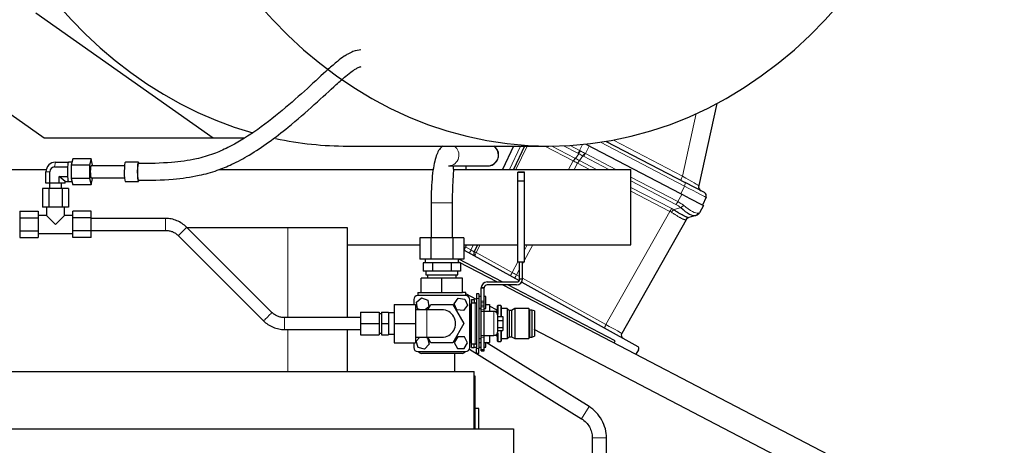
# Model space of a CAD drawing. Header units: inches. Extents: x 0 to 23760, y -13 to 16800.
# Tile 162 of 247: x 12527 to 13352, y 6876 to 7232. Entities that reach past the tile are written whole.
import ezdxf

# ---------------------------------------------------------------- set-up
doc = ezdxf.new("R2010")
doc.units = ezdxf.units.IN
doc.layers.add('1', color=7, linetype='Continuous', true_color=0xffffff)
doc.layers.add('254', color=7, linetype='Continuous', true_color=0xffffff)
doc.styles.add('latin_extended', font='simplex.shx')
doc.dimstyles.get("Standard").update_dxf_attribs({"dimtxt": 0.18, "dimasz": 0.18, "dimexe": 0.18, "dimexo": 0.0625, "dimgap": 0.09, "dimtad": 0, "dimtih": 1, "dimtoh": 1, "dimdec": 4, "dimzin": 0, "dimdsep": 46, "dimtxsty": 'Standard', "dimcen": 0.09, "dimadec": 0, "dimazin": 0, "dimtfac": 1, "dimtdec": 4, "dimtofl": 0, "dimtmove": 0, "dimatfit": 3, "dimfxl": 1, "dimtolj": 1, "dimtzin": 0, "dimarcsym": 0})

# ---------------------------------------------------------------- blocks, each defined once
blk = doc.blocks.new('_U10')
at = {"layer": '254', "color": 3, "linetype": 'Continuous', "lineweight": 13, "transparency": 16777216}
for p, q in [((12453.95, 8106.55), (14086.32, 8106.55)), ((14046.32, 7966.55), (14046.32, 5730.54)), ((11913.13, 5590.54), (14086.32, 5590.54))]:
    blk.add_line(p, q, dxfattribs=at)
at = {"layer": '254', "color": 3, "transparency": 16777216}
for points in [[(14069.66, 7966.55), (14022.99, 7966.55), (14046.32, 8106.55)], [(14022.99, 5730.54), (14069.66, 5730.54), (14046.32, 5590.54)]]:
    blk.add_solid(points, dxfattribs=at)
at = {"layer": 'Defpoints', "color": 0, "transparency": 16777216}
for p in [(12413.95, 8106.55), (11873.13, 5590.54), (14046.32, 5590.54)]:
    blk.add_point(p, dxfattribs=at)
at = {"layer": '254', "color": 2, "lineweight": 13, "transparency": 16777216, "insert": (13836.32, 6521.97), "char_height": 140, "attachment_point": 1, "rotation": 90, "style": 'latin_extended'}
blk.add_mtext('\\A1;2516', dxfattribs=at)

msp = doc.modelspace()

# ---------------------------------------------------------------- linework, layer by layer
at = {"layer": '1', "color": 2, "linetype": 'Continuous', "lineweight": 25}
for p, q in [((12541.135, 7237.682), (12689.58, 7133.055)), ((12491.747, 7172.694), (12547.987, 7133.055)), ((13111.557, 7161.773), (13096.304, 7092.968)), ((12547.987, 7133.055), (12689.58, 7133.055)), ((12689.58, 7133.055), (12715.733, 7133.055)), ((13081.339, 7086.141), (13002.167, 7127.356)), ((13018.708, 7130.019), (13084.981, 7095.519)), ((12802.264, 7126.044), (12970.895, 7126.044)), ((12941.229, 7126.043), (12931.932, 7106.551)), ((12950.34, 7126.044), (12941.043, 7106.551)), ((12557.5, 7112.626), (12568.418, 7112.626)), ((12568.4, 7112.542), (12568.418, 7112.626)), ((12568.418, 7112.626), (12568.436, 7112.542)), ((12571.265, 7112.543), (12568.418, 7112.543)), ((12571.892, 7115.513), (12570.734, 7110.028)), ((12570.734, 7110.028), (12570.734, 7099.058)), ((12586.118, 7110.028), (12570.734, 7110.028)), ((12587.276, 7115.513), (12571.892, 7115.513)), ((12587.276, 7115.513), (12586.118, 7110.028)), ((12586.118, 7110.028), (12586.118, 7099.058)), ((12588.434, 7110.028), (12587.276, 7115.513)), ((12588.434, 7109.543), (12588.434, 7110.028)), ((12626.978, 7112.543), (12616.06, 7112.543)), ((12616.06, 7112.543), (12616.06, 7112.543)), ((12626.978, 7112.543), (12626.978, 7112.543)), ((12460.473, 7106.553), (12549.735, 7106.553)), ((12549.477, 7095.043), (12549.477, 7104.543)), ((12552.635, 7095.043), (12552.635, 7104.543)), ((12556.647, 7108.585), (12567.565, 7108.585)), ((12567.565, 7108.585), (12567.582, 7108.669)), ((12567.565, 7108.416), (12567.565, 7108.585)), ((12615.299, 7109.543), (12587.276, 7109.543)), ((12587.276, 7109.543), (12587.276, 7109.543)), ((12694.794, 7106.553), (12873.95, 7106.553)), ((12886.604, 7109.544), (12919.387, 7109.544)), ((12891.004, 7106.553), (13039.583, 7106.553)), ((12901.306, 7109.55), (12901.306, 7106.559)), ((12950.256, 7104.32), (12944.756, 7104.32)), ((12944.756, 7104.32), (12944.756, 7104.316)), ((12944.756, 7097.034), (12944.756, 7104.317)), ((12944.756, 7104.316), (12950.256, 7104.316)), ((12950.256, 7104.32), (12950.256, 7104.316)), ((12950.256, 7097.034), (12950.256, 7104.317)), ((13039.583, 7043.553), (13039.583, 7106.553)), ((12552.635, 7095.043), (12549.477, 7095.043)), ((12552.5, 7095.043), (12552.5, 7090.543)), ((12560.658, 7095.043), (12552.635, 7095.043)), ((12565.522, 7096.46), (12560.658, 7100.502)), ((12560.658, 7095.043), (12560.658, 7100.502)), ((12560.658, 7100.502), (12567.565, 7100.502)), ((12565.522, 7095.043), (12560.658, 7095.043)), ((12562.5, 7090.543), (12562.5, 7095.043)), ((12565.522, 7095.043), (12565.522, 7096.46)), ((12565.522, 7096.46), (12568.418, 7096.46)), ((12567.565, 7100.502), (12567.565, 7100.67)), ((12567.582, 7100.417), (12567.565, 7100.502)), ((12568.418, 7096.46), (12568.4, 7096.544)), ((12568.436, 7096.544), (12568.418, 7096.46)), ((12568.418, 7096.543), (12571.265, 7096.543)), ((12570.734, 7099.058), (12571.892, 7093.573)), ((12586.118, 7099.058), (12570.734, 7099.058)), ((12587.276, 7093.573), (12571.892, 7093.573)), ((12586.118, 7099.058), (12587.276, 7093.573)), ((12587.227, 7099.559), (12587.276, 7099.543)), ((12587.276, 7099.543), (12615.299, 7099.543)), ((12587.276, 7093.573), (12588.434, 7099.058)), ((12588.434, 7099.058), (12588.434, 7099.543)), ((12615.982, 7096.569), (12616.06, 7096.543)), ((12616.06, 7096.543), (12626.978, 7096.543)), ((12626.9, 7096.569), (12626.978, 7096.543)), ((12944.756, 7029.316), (12944.756, 7097.034)), ((12944.756, 7097.034), (12950.256, 7097.034)), ((12950.256, 7029.316), (12950.256, 7097.034)), ((13101.097, 7087.13), (13084.981, 7095.519)), ((12552.015, 7090.543), (12546.53, 7090.543)), ((12546.53, 7090.543), (12546.53, 7075.043)), ((12562.985, 7090.543), (12552.015, 7090.543)), ((12552.015, 7090.543), (12552.015, 7075.043)), ((12568.469, 7090.543), (12562.985, 7090.543)), ((12562.985, 7090.543), (12562.985, 7075.043)), ((12568.469, 7090.543), (12568.469, 7075.043)), ((13087.641, 7082.861), (13081.339, 7086.141)), ((12872.126, 7078.544), (12872.126, 7049.351)), ((12890.126, 7049.351), (12890.126, 7078.544)), ((13087.641, 7082.861), (13100.395, 7076.222)), ((13102.442, 7083.225), (13099.47, 7076.703)), ((12527.5, 7071.513), (12527.5, 7066.028)), ((12527.5, 7071.513), (12543, 7071.513)), ((12543, 7071.513), (12543, 7066.028)), ((12552.015, 7075.043), (12546.53, 7075.043)), ((12550, 7075.043), (12550, 7068.043)), ((12562.985, 7075.043), (12552.015, 7075.043)), ((12568.469, 7075.043), (12562.985, 7075.043)), ((12565, 7068.043), (12565, 7075.043)), ((12572, 7066.028), (12572, 7071.513)), ((12587.5, 7071.513), (12572, 7071.513)), ((12587.5, 7066.028), (12587.5, 7071.513)), ((13100.395, 7076.222), (13096.948, 7070.131)), ((12527.5, 7066.028), (12543, 7066.028)), ((12527.5, 7066.028), (12527.5, 7055.058)), ((12550, 7068.043), (12543, 7068.043)), ((12543, 7066.028), (12543, 7055.058)), ((12550, 7068.043), (12557.5, 7060.543)), ((12557.5, 7060.543), (12565, 7068.043)), ((12572, 7068.043), (12565, 7068.043)), ((12572, 7055.058), (12572, 7066.028)), ((12587.5, 7066.028), (12572, 7066.028)), ((12587.5, 7055.058), (12587.5, 7066.028)), ((12649.654, 7065.543), (12587.5, 7065.543)), ((13085.701, 7064.457), (13031.853, 6969.282)), ((13093.832, 7068.037), (13087.941, 7066.291)), ((13094.603, 7068.265), (13093.832, 7068.037)), ((12527.5, 7055.058), (12543, 7055.058)), ((12527.5, 7055.058), (12527.5, 7049.573)), ((12543, 7055.058), (12543, 7049.573)), ((12543, 7053.043), (12572, 7053.043)), ((12572, 7049.573), (12572, 7055.058)), ((12587.5, 7055.058), (12572, 7055.058)), ((12587.5, 7055.543), (12649.654, 7055.543)), ((12587.5, 7049.573), (12587.5, 7055.058)), ((12738.736, 6986.931), (12667.329, 7058.232)), ((12752.036, 7057.553), (12668.004, 7057.553)), ((12801.974, 7057.553), (12752.036, 7057.553)), ((12801.974, 6982.545), (12801.974, 7057.553)), ((12527.5, 7049.573), (12543, 7049.573)), ((12587.5, 7049.573), (12572, 7049.573)), ((12660.264, 7051.156), (12731.67, 6979.855)), ((12871.888, 7049.351), (12862.65, 7049.351)), ((12862.65, 7049.351), (12862.65, 7031.351)), ((12890.363, 7049.351), (12871.888, 7049.351)), ((12871.888, 7049.351), (12871.888, 7031.351)), ((12899.601, 7049.351), (12890.363, 7049.351)), ((12890.363, 7049.351), (12890.363, 7031.351)), ((12899.601, 7049.351), (12899.601, 7031.351)), ((12801.974, 7043.553), (12862.654, 7043.553)), ((12899.601, 7038.767), (12899.738, 7039.054)), ((12899.602, 7043.553), (12944.755, 7043.553)), ((12899.738, 7039.054), (12900.988, 7041.676)), ((12899.738, 7039.054), (12945.856, 7013.491)), ((12901.884, 7043.553), (12900.988, 7041.676)), ((12910.994, 7043.553), (12908.158, 7037.608)), ((12950.253, 7043.553), (13039.583, 7043.553)), ((12871.888, 7031.351), (12862.65, 7031.351)), ((12867.58, 7028.351), (12865.537, 7028.351)), ((12865.537, 7028.351), (12865.537, 7021.351)), ((12867.126, 7031.351), (12867.126, 7028.351)), ((12871.288, 7028.351), (12867.58, 7028.351)), ((12873.331, 7028.351), (12871.288, 7028.351)), ((12890.363, 7031.351), (12871.888, 7031.351)), ((12877.418, 7028.351), (12873.331, 7028.351)), ((12873.331, 7028.351), (12873.331, 7021.351)), ((12884.834, 7028.351), (12877.418, 7028.351)), ((12888.92, 7028.351), (12884.834, 7028.351)), ((12890.963, 7028.351), (12888.92, 7028.351)), ((12888.92, 7028.351), (12888.92, 7021.351)), ((12899.601, 7031.351), (12890.363, 7031.351)), ((12894.671, 7028.351), (12890.963, 7028.351)), ((12896.714, 7028.351), (12894.671, 7028.351)), ((12895.126, 7028.351), (12895.126, 7031.351)), ((12895.126, 7029.177), (12927.462, 7012.344)), ((12931.749, 7012.35), (12895.246, 7031.352)), ((12895.901, 7031.011), (12896.063, 7031.35)), ((12896.714, 7028.351), (12896.714, 7021.351)), ((12944.756, 7029.316), (12950.256, 7029.316)), ((12946.256, 7014.846), (12946.256, 7029.316)), ((12948.756, 7014.846), (12948.756, 7029.316)), ((12869.434, 7021.351), (12865.537, 7021.351)), ((12867.626, 7021.351), (12867.626, 7018.351)), ((12873.331, 7021.351), (12869.434, 7021.351)), ((12881.126, 7021.351), (12873.331, 7021.351)), ((12888.92, 7021.351), (12881.126, 7021.351)), ((12892.817, 7021.351), (12888.92, 7021.351)), ((12896.714, 7021.351), (12892.817, 7021.351)), ((12894.626, 7018.351), (12894.626, 7021.351)), ((12881.126, 7015.551), (12863.805, 7015.551)), ((12863.805, 7003.551), (12863.805, 7015.551)), ((12867.626, 7018.351), (12881.126, 7018.351)), ((12869.126, 7018.351), (12869.126, 7015.551)), ((12881.126, 7018.351), (12894.626, 7018.351)), ((12898.446, 7015.551), (12881.126, 7015.551)), ((12881.126, 7003.551), (12881.126, 7015.551)), ((12893.126, 7015.551), (12893.126, 7018.351)), ((12898.446, 7003.551), (12898.446, 7015.551)), ((12919.126, 7012.347), (12943.756, 7012.347)), ((12948.045, 7012.277), (13045.207, 6958.42)), ((12861.126, 7003.551), (12861.126, 7001.051)), ((12861.126, 7003.551), (12863.805, 7003.551)), ((12863.805, 7003.551), (12881.126, 7003.551)), ((12881.126, 7003.551), (12898.446, 7003.551)), ((12901.126, 7003.551), (12898.446, 7003.551)), ((12898.875, 7003.55), (12898.453, 7003.77)), ((12901.126, 7001.05), (12901.126, 7003.551)), ((12914.126, 6996.384), (12914.126, 7007.347)), ((12914.126, 7007.347), (12916.626, 7007.347)), ((12914.132, 7007.604), (12916.639, 7007.604)), ((12916.626, 6996.384), (12916.626, 7007.347)), ((12943.756, 7009.847), (12919.126, 7009.847)), ((12932.263, 7009.845), (13211.843, 6864.304)), ((13026.431, 6963.062), (12936.553, 7009.849)), ((12857.626, 6997.551), (12857.626, 6993.544)), ((12859.869, 6995.515), (12864.199, 6999.085)), ((12860.796, 6989.981), (12859.869, 6995.515)), ((12901.126, 7001.051), (12861.126, 7001.051)), ((12864.199, 6999.085), (12869.455, 6997.121)), ((12869.455, 6997.121), (12870.382, 6991.586)), ((12891.545, 6994.142), (12894.848, 6998.679)), ((12894.848, 6998.679), (12900.428, 6998.088)), ((12900.428, 6998.088), (12902.706, 6992.959)), ((12910.126, 6997.693), (12901.127, 7002.378)), ((12904.626, 6957.551), (12904.626, 6997.551)), ((12906.126, 6997.551), (12906.126, 6994.551)), ((12906.126, 6997.551), (12908.126, 6997.551)), ((12906.126, 6994.551), (12906.126, 6994.547)), ((12908.126, 6997.551), (12908.126, 6994.551)), ((12908.126, 6994.551), (12908.126, 6994.547)), ((12910.126, 7002.551), (12910.126, 6998.551)), ((12912.126, 7002.551), (12910.126, 7002.551)), ((12910.126, 6998.551), (12910.126, 6956.551)), ((12912.126, 7002.551), (12912.126, 6998.551)), ((12914.126, 7000.251), (12912.126, 7000.251)), ((12912.126, 6998.551), (12912.126, 6956.551)), ((12914.126, 6994.904), (12914.126, 6996.384)), ((12914.126, 6992.887), (12914.126, 6994.904)), ((12918.126, 7000.251), (12916.626, 7000.251)), ((12916.626, 6994.904), (12916.626, 6996.384)), ((12916.626, 6992.887), (12916.626, 6994.904)), ((12918.126, 6995.251), (12918.126, 7000.251)), ((12918.126, 6990.251), (12918.126, 6995.251)), ((12813.075, 6987.044), (12828.575, 6987.044)), ((12813.075, 6987.044), (12813.075, 6977.544)), ((12828.575, 6987.044), (12828.575, 6977.544)), ((12830.5, 6987.044), (12836.5, 6987.044)), ((12830.5, 6987.044), (12830.5, 6977.544)), ((12836.5, 6987.044), (12836.5, 6977.544)), ((12841.126, 6986.544), (12836.5, 6986.544)), ((12841.126, 6993.544), (12841.126, 6977.544)), ((12841.126, 6993.544), (12859.126, 6993.544)), ((12859.126, 6993.544), (12859.126, 6977.544)), ((12868.626, 6989.044), (12859.126, 6989.044)), ((12863.302, 6989.044), (12860.796, 6989.981)), ((12870.382, 6991.586), (12867.299, 6989.044)), ((12869.29, 6989.044), (12871.888, 6993.544)), ((12869.29, 6989.044), (12871.889, 6993.544)), ((12871.888, 6993.544), (12871.889, 6993.544)), ((12871.889, 6993.544), (12890.364, 6993.544)), ((12890.363, 6993.544), (12899.6, 6977.544)), ((12893.823, 6989.013), (12891.545, 6994.142)), ((12899.404, 6988.422), (12893.823, 6989.013)), ((12902.706, 6992.959), (12899.404, 6988.422)), ((12904.626, 6993.551), (12906.126, 6993.551)), ((12905.226, 6992.547), (12904.626, 6991.947)), ((12905.226, 6962.547), (12905.226, 6992.547)), ((12906.126, 6992.547), (12905.226, 6992.547)), ((12906.126, 6960.547), (12906.126, 6994.547)), ((12909.026, 6994.547), (12906.126, 6994.547)), ((12912.126, 6990.251), (12914.126, 6990.251)), ((12914.126, 6990.051), (12912.126, 6990.051)), ((12914.126, 6991.473), (12914.126, 6992.887)), ((12914.126, 6988.927), (12914.126, 6991.473)), ((12914.126, 6987.52), (12914.126, 6988.927)), ((12914.126, 6967.584), (12914.126, 6987.52)), ((12916.626, 6991.473), (12916.626, 6992.887)), ((12916.626, 6988.927), (12916.626, 6991.473)), ((12916.626, 6990.251), (12918.126, 6990.251)), ((12916.626, 6987.52), (12916.626, 6988.927)), ((12924.626, 6987.547), (12916.626, 6987.547)), ((12916.626, 6967.584), (12916.626, 6987.52)), ((12918.126, 6993.551), (12921.126, 6993.551)), ((12921.126, 6993.551), (12921.126, 6987.547)), ((12927.158, 6987.551), (12921.126, 6987.551)), ((12927.426, 6988.688), (12921.134, 6991.963)), ((12927.926, 6992.551), (12927.426, 6992.051)), ((12927.426, 6992.051), (12927.426, 6986.147)), ((12930.426, 6992.551), (12927.926, 6992.551)), ((12927.926, 6992.551), (12927.926, 6985.213)), ((12930.926, 6992.051), (12930.426, 6992.551)), ((12930.426, 6992.551), (12930.426, 6983.306)), ((12930.926, 6992.051), (12930.926, 6983.305)), ((12935.926, 6990.051), (12931.126, 6990.051)), ((12937.426, 6988.551), (12935.926, 6990.051)), ((12935.926, 6990.051), (12935.926, 6965.051)), ((12939.426, 6988.551), (12937.426, 6988.551)), ((12937.426, 6988.551), (12937.426, 6966.551)), ((12942.226, 6990.051), (12939.426, 6988.551)), ((12939.426, 6988.551), (12939.426, 6966.551)), ((12954.126, 6990.051), (12942.226, 6990.051)), ((12942.226, 6990.051), (12942.226, 6965.051)), ((12954.626, 6988.851), (12954.126, 6990.051)), ((12954.126, 6990.051), (12954.126, 6965.051)), ((12956.626, 6988.851), (12954.626, 6988.851)), ((12954.626, 6988.851), (12954.626, 6966.251)), ((12958.626, 6988.051), (12956.626, 6988.851)), ((12956.626, 6988.851), (12956.626, 6966.251)), ((12958.626, 6988.051), (12958.626, 6967.051)), ((12813.075, 6982.544), (12749.345, 6982.544)), ((12830.5, 6985.544), (12828.575, 6985.544)), ((12928.126, 6971.047), (12928.126, 6984.047)), ((12928.126, 6983.306), (12932.126, 6983.306)), ((12928.126, 6980.074), (12932.126, 6980.074)), ((12932.126, 6983.306), (12932.126, 6980.074)), ((12932.126, 6980.074), (12932.126, 6974.315)), ((12749.345, 6972.544), (12813.075, 6972.544)), ((12801.974, 6937.553), (12801.974, 6972.544)), ((12813.075, 6977.544), (12828.575, 6977.544)), ((12813.075, 6977.544), (12813.075, 6968.044)), ((12828.575, 6977.544), (12828.575, 6968.044)), ((12830.5, 6977.544), (12836.5, 6977.544)), ((12830.5, 6977.544), (12830.5, 6968.044)), ((12836.5, 6977.544), (12836.5, 6968.044)), ((12841.126, 6977.544), (12841.126, 6961.544)), ((12841.126, 6977.544), (12859.126, 6977.544)), ((12859.126, 6977.544), (12859.126, 6961.544)), ((12899.601, 6977.544), (12890.364, 6961.544)), ((12927.926, 6969.881), (12927.926, 6962.551)), ((12928.126, 6974.315), (12932.126, 6974.315)), ((12928.126, 6971.788), (12932.126, 6971.788)), ((12930.426, 6971.787), (12930.426, 6962.551)), ((12930.926, 6971.788), (12930.926, 6963.051)), ((12932.126, 6974.315), (12932.126, 6971.788)), ((13190.843, 6851.562), (12958.618, 6972.45)), ((12813.075, 6968.044), (12828.575, 6968.044)), ((12828.575, 6969.544), (12830.5, 6969.544)), ((12830.5, 6968.044), (12836.5, 6968.044)), ((12836.5, 6968.544), (12841.126, 6968.544)), ((12859.126, 6966.044), (12868.626, 6966.044)), ((12859.688, 6962.938), (12862.72, 6966.044)), ((12861.206, 6957.535), (12859.688, 6962.938)), ((12867.174, 6966.044), (12869.046, 6965.566)), ((12869.046, 6965.566), (12870.563, 6960.163)), ((12871.888, 6961.544), (12869.29, 6966.044)), ((12871.889, 6961.544), (12869.29, 6966.044)), ((12894.504, 6966.513), (12891.518, 6961.761)), ((12891.518, 6961.761), (12894.139, 6956.799)), ((12900.112, 6966.302), (12894.504, 6966.513)), ((12902.734, 6961.34), (12900.112, 6966.302)), ((12904.626, 6963.147), (12905.226, 6962.547)), ((12905.226, 6962.547), (12906.126, 6962.547)), ((12912.126, 6965.044), (12914.126, 6965.044)), ((12914.126, 6966.178), (12914.126, 6967.584)), ((12914.126, 6955.798), (12914.126, 6966.178)), ((12916.626, 6966.178), (12916.626, 6967.584)), ((12916.626, 6967.547), (12924.626, 6967.547)), ((12916.626, 6955.798), (12916.626, 6966.178)), ((12921.126, 6967.547), (12921.126, 6961.551)), ((12927.158, 6967.551), (12924.781, 6967.551)), ((12927.426, 6968.946), (12927.426, 6963.051)), ((12927.426, 6963.051), (12927.926, 6962.551)), ((12927.926, 6962.551), (12930.426, 6962.551)), ((12930.426, 6962.551), (12930.926, 6963.051)), ((12931.126, 6965.051), (12935.926, 6965.051)), ((12935.926, 6965.051), (12937.426, 6966.551)), ((12937.426, 6966.551), (12939.426, 6966.551)), ((12939.426, 6966.551), (12942.226, 6965.051)), ((12942.226, 6965.051), (12954.126, 6965.051)), ((12954.126, 6965.051), (12954.626, 6966.251)), ((12954.626, 6966.251), (12956.626, 6966.251)), ((12956.626, 6966.251), (12958.626, 6967.051)), ((13025.514, 6961.301), (13026.431, 6963.062)), ((12841.126, 6961.544), (12859.126, 6961.544)), ((12857.626, 6961.544), (12857.626, 6957.551)), ((12861.126, 6954.051), (12901.126, 6954.051)), ((12866.643, 6956.148), (12861.206, 6957.535)), ((12870.563, 6960.163), (12866.643, 6956.148)), ((12890.363, 6961.544), (12871.888, 6961.544)), ((12890.364, 6961.544), (12871.889, 6961.544)), ((12894.139, 6956.799), (12899.747, 6956.589)), ((12899.747, 6956.589), (12902.734, 6961.34)), ((12904.316, 6956.108), (12998.14, 6897.919)), ((12904.626, 6961.551), (12906.126, 6961.551)), ((12906.126, 6957.551), (12906.126, 6960.551)), ((12906.126, 6960.547), (12909.026, 6960.547)), ((12906.126, 6957.551), (12908.126, 6957.551)), ((12908.126, 6957.551), (12908.126, 6960.551)), ((12908.126, 6957.858), (12910.126, 6957.858)), ((12910.126, 6952.551), (12910.126, 6956.551)), ((12912.126, 6961.551), (12914.126, 6961.551)), ((12912.126, 6957.858), (12914.126, 6957.858)), ((12912.126, 6952.551), (12912.126, 6956.551)), ((12914.126, 6954.847), (12914.126, 6955.798)), ((12914.126, 6955.798), (12916.626, 6955.798)), ((12914.126, 6954.847), (12916.626, 6954.847)), ((12916.625, 6961.551), (12921.126, 6961.551)), ((12916.626, 6957.858), (12918.126, 6957.858)), ((12916.626, 6954.847), (12916.626, 6955.798)), ((12918.126, 6957.858), (12918.126, 6961.551)), ((13004.465, 6908.116), (12918.308, 6961.55)), ((13045.978, 6955.686), (13043.776, 6951.795)), ((12898.126, 6952.551), (12864.126, 6952.551)), ((12891.751, 6952.552), (12891.751, 6937.553)), ((12912.126, 6952.551), (12910.126, 6952.551)), ((12446.608, 6937.553), (12908.121, 6937.553)), ((12908.121, 6889.534), (12908.121, 6937.553)), ((12909.13, 6933.544), (12908.108, 6933.544)), ((12909.13, 6918.544), (12909.13, 6933.544)), ((12909.13, 6889.543), (12909.13, 6918.544)), ((12912.13, 6906.544), (12909.13, 6906.544)), ((12912.13, 6889.544), (12912.13, 6906.544)), ((12446.621, 6889.544), (12941.155, 6889.544)), ((12941.155, 6889.544), (12941.155, 6736.14)), ((13007.126, 6881.772), (13007.126, 6855.544)), ((13019.126, 6855.544), (13019.126, 6881.772))]:
    msp.add_line(p, q, dxfattribs=at)
at = {"layer": '1', "color": 110, "linetype": 'Continuous', "lineweight": 13}
for p, q in [((13082.657, 7101.003), (13094.237, 7153.234)), ((12988.507, 7126.582), (12996.481, 7122.431)), ((12996.481, 7122.431), (12999.111, 7127.424)), ((13002.375, 7127.763), (13002.167, 7127.356)), ((13084.311, 7092.663), (13013.989, 7129.27)), ((13024.825, 7131.108), (13082.657, 7101.003)), ((12937.719, 7106.552), (12947.016, 7126.043)), ((12952.481, 7126.044), (12943.184, 7106.552)), ((12991.249, 7113.629), (12967.401, 7126.044)), ((12973.305, 7126.054), (12992.55, 7116.036)), ((12995.179, 7120.022), (12983.114, 7126.303)), ((12993.025, 7115.782), (12995.825, 7119.672)), ((13004.696, 7126.039), (13001.436, 7119.851)), ((13001.436, 7119.851), (13026.983, 7106.552)), ((12556.647, 7108.585), (12557.5, 7112.626)), ((12987.359, 7106.552), (12991.249, 7113.629)), ((12994.899, 7111.68), (12992.08, 7106.551)), ((13004.749, 7106.553), (12994.92, 7111.669)), ((12999.269, 7117.879), (12996.438, 7113.946)), ((12996.438, 7113.946), (13010.641, 7106.552)), ((13021.053, 7106.553), (12999.91, 7117.559)), ((12552.635, 7104.543), (12549.477, 7104.543)), ((13077.278, 7077.284), (13039.583, 7096.907)), ((13039.584, 7099.992), (13078.804, 7079.576)), ((13039.582, 7091.486), (13073.76, 7073.694)), ((13072.243, 7071.417), (13039.582, 7088.419)), ((13078.804, 7079.576), (13082.25, 7085.667)), ((13081.339, 7086.141), (13084.311, 7092.663)), ((12890.126, 7078.544), (12872.126, 7078.544)), ((13018.646, 6976.686), (13072.243, 7071.417)), ((13075.261, 7072.837), (13081.22, 7074.602)), ((12649.654, 7065.543), (12649.654, 7060.543)), ((12649.654, 7060.543), (12649.654, 7055.543)), ((12752.036, 6982.545), (12752.036, 7057.553)), ((12660.263, 7051.156), (12660.264, 7051.156)), ((12900.988, 7041.676), (12905.565, 7039.139)), ((12905.565, 7039.139), (12907.67, 7043.553)), ((12913.135, 7043.553), (12909.976, 7036.928)), ((12909.976, 7036.928), (12939.955, 7020.311)), ((12957.452, 7043.553), (12950.256, 7030.461)), ((12950.256, 7039.052), (12952.73, 7043.553)), ((12939.955, 7020.311), (12944.906, 7029.317)), ((12949.627, 7029.317), (12948.756, 7027.733)), ((12946.256, 7023.183), (12943.571, 7018.3)), ((12943.571, 7018.3), (12946.256, 7016.812)), ((12948.756, 7015.426), (13018.646, 6976.686)), ((12906.126, 6994.551), (12908.126, 6994.551)), ((12912.126, 6998.551), (12910.126, 6998.551)), ((12914.126, 6996.384), (12916.626, 6996.384)), ((12914.126, 6994.904), (12916.626, 6994.904)), ((12868.626, 6989.044), (12868.626, 6966.044)), ((12909.026, 6960.547), (12909.026, 6994.547)), ((12914.126, 6992.887), (12916.626, 6992.887)), ((12914.126, 6991.473), (12916.626, 6991.473)), ((12914.126, 6988.927), (12916.626, 6988.927)), ((12914.126, 6987.52), (12916.626, 6987.52)), ((12924.626, 6967.547), (12924.626, 6987.547)), ((12931.126, 6990.051), (12931.126, 6983.306)), ((12749.345, 6982.544), (12749.345, 6977.544)), ((12749.345, 6977.544), (12749.345, 6972.544)), ((12752.036, 6937.553), (12752.036, 6972.544)), ((12931.126, 6971.787), (12931.126, 6965.051)), ((12914.126, 6967.584), (12916.626, 6967.584)), ((12914.126, 6966.178), (12916.626, 6966.178)), ((12912.126, 6956.551), (12910.126, 6956.551)), ((12909.13, 6918.544), (12908.108, 6918.544)), ((12998.14, 6897.919), (13004.464, 6908.116))]:
    msp.add_line(p, q, dxfattribs=at)
at = {"layer": '1', "color": 2, "linetype": 'Continuous', "lineweight": 25}
for centre, radius, start, end in [((13100.209, 7092.102), 4, 167.5, 242.5), ((13099.712, 7084.469), 3, 335.5, 62.5), ((13093.467, 7072.1), 4, 286.5, 330.5), ((13089.182, 7062.487), 4, 106.5, 150.5), ((12910.866, 7036.316), 3, 154.5, 241), ((12919.126, 7007.347), 5, 90, 177.054675), ((12943.756, 7014.847), 2.5, 270, 0), ((12943.756, 7014.847), 5, 270, 0), ((12919.126, 7007.347), 5, 177.054675, 180), ((12919.126, 7007.347), 2.5, 174.101531, 180), ((12919.126, 7007.347), 2.5, 90, 174.101531), ((12861.126, 6997.551), 3.5, 90, 180), ((12901.126, 6997.551), 3.5, 0, 90), ((12881.126, 6977.544), 11.5, 269.971875, 89.9775), ((12924.626, 6984.047), 3.5, 0, 90), ((12925.426, 6988.551), 2, 306.094219, 0), ((12931.126, 6990.251), 0.2, 180, 270), ((12924.626, 6971.047), 3.5, 270, 0), ((12925.426, 6966.551), 2, 0, 53.734219), ((12931.126, 6964.851), 0.2, 90, 180), ((13034.464, 6967.804), 3, 150.5, 241), ((12861.126, 6957.551), 3.5, 180, 270), ((12864.126, 6955.551), 3, 210.000938, 270), ((12898.126, 6955.551), 3, 270, 329.999062), ((12901.126, 6957.551), 3.5, 270, 0), ((13044.237, 6956.67), 2, 330.5, 61)]:
    msp.add_arc(centre, radius, start, end, dxfattribs=at)
for centre, major_axis, ratio, start_param, end_param in [((12802.264, 7556.544), (0, -430.5), 0.819152, 3.2347167, 6.0557886), ((12970.895, 7556.544), (0, -430.5), 0.819152, 3.2347167, 9.3316539), ((12802.264, 7556.544), (0, -430.5), 0.819152, 6.1111374, 6.2831853), ((12557.5, 7104.543), (0, -8.083), 0.9925462, 3.1415927, 4.712389), ((12568.418, 7104.543), (0, -8), 0.1218693, 3.1598309, 4.1705519), ((12568.418, 7104.543), (0, -8), 0.1218693, 3.1233544, 3.1598309), ((12616.06, 7104.543), (0, 8), 0.1218693, 0, 3.0610722), ((12626.978, 7104.543), (0, 8), 0.1218693, 0, 3.0610722), ((12556.647, 7104.543), (0, 4.041), 0.9925462, 0, 1.5707963), ((12568.418, 7104.543), (0, -8), 0.1218693, 4.2070285, 5.2177495), ((12568.418, 7104.543), (0, -8), 0.1218693, 4.1705519, 4.2070285), ((12587.276, 7104.543), (0, 5), 0.1218693, 0, 3.0610722), ((12886.604, 7118.544), (0, 9), 0.9905777, 3.1415927, 3.1938216), ((12568.418, 7104.543), (0, -8), 0.1218693, 5.2177495, 5.254226), ((12568.418, 7104.543), (0, -8), 0.1218693, 5.254226, 6.264947), ((12568.418, 7104.543), (0, -8), 0.1218693, 6.264947, 6.3014236), ((13078.025, 7091.514), (-16.664, 23.061), 0.3072628, 2.1502579, 3.0340948), ((13089.077, 7062.456), (1.136, -3.835), 0.9934032, 3.1415927, 3.910304)]:
    msp.add_ellipse(centre, major_axis=major_axis, ratio=ratio, start_param=start_param, end_param=end_param, dxfattribs=at)
at = {"layer": '1', "color": 110, "linetype": 'Continuous', "lineweight": 13}
for centre, major_axis, ratio, start_param, end_param in [((12886.604, 7118.544), (0, 9), 0.9905777, 3.1938216, 5.6974746), ((12919.387, 7118.544), (0, 9), 0.9905777, 3.1415927, 5.6974746), ((12996.421, 7122.619), (1.847, 3.548), 0.0348995, 3.9095375, 4.6774824), ((12983.744, 7100.045), (22.389, 6.998), 0.9608382, 0.735943, 0.7679234), ((12997.068, 7122.269), (1.96, 3.487), 0.0679389, 3.9111856, 4.6795426), ((13000.409, 7131.918), (-22.885, 14.404), 0.4758533, 1.6687068, 1.8140579), ((12984.987, 7102.642), (-25.255, 9.703), 0.8427865, 4.5457328, 4.5777131), ((13000.409, 7131.918), (-23.178, 13.919), 0.3756022, 1.6588614, 1.8042124), ((13000.001, 7120.742), (1.73, 3.607), 0.2095523, 3.902155, 4.670512), ((13000.642, 7120.422), (1.847, 3.548), 0.2419219, 3.9095375, 4.6774824), ((12984.987, 7102.642), (28.476, 0.169), 0.7384297, 0.9505656, 0.9825458), ((12991.307, 7113.439), (-1.847, -3.548), 0.0348995, 3.9095375, 4.6767843), ((12978.975, 7092.78), (14.681, 19.332), 0.8196361, 0.1204731, 0.1429256), ((12991.782, 7113.185), (-1.926, -3.506), 0.058133, 3.9105847, 4.6776128), ((12980.218, 7095.378), (23.608, 7.311), 0.9433492, 0.7388974, 0.7613506), ((12995.685, 7111.094), (-1.851, -3.546), 0.2419645, 3.9097584, 4.673399), ((12995.705, 7111.083), (-1.847, -3.548), 0.2419219, 3.9095375, 4.6731191), ((12984.254, 7099.779), (24.524, 7.667), 0.7774601, 0.6632139, 0.6951941), ((13083.611, 7100.742), (1.847, 3.548), 0.2419219, 1.6231562, 3.1415927), ((13078.17, 7103.575), (-18.134, 10.607), 0.00224, 3.1423129, 4.4636253), ((13083.596, 7092.858), (1.385, 2.661), 0.2419219, 4.7647489, 6.2831853), ((13078.394, 7095.566), (-24.047, 12.341), 0.0045296, 3.1418037, 4.4661133), ((13078.011, 7080.146), (1.847, 3.548), 0.2419219, 3.9095375, 4.6774824), ((13060.988, 7059.834), (25.026, 7.413), 0.753739, 0.4419184, 0.6627493), ((13061.721, 7062.697), (28.804, 0.399), 0.722843, 0.7050916, 0.9259224), ((13073.028, 7070.832), (-1.847, -3.548), 0.2419219, 3.9095375, 4.6731191), ((13055.973, 7052.529), (21.454, 14.341), 0.7066025, 0.298955, 0.373973), ((13074.528, 7069.974), (-2.122, -3.391), 0.3160454, 3.9317134, 4.6962714), ((13056.706, 7055.392), (26.111, 7.967), 0.7536205, 0.5797522, 0.6547701), ((13081.953, 7077.465), (2.644, 3.001), 0.4458674, 3.9942267, 4.7811627), ((13078.025, 7091.514), (-18.953, 21.143), 0.2465223, 2.1198236, 3.0036605), ((13092.696, 7071.872), (-1.136, 3.835), 0.9510037, 3.1415927, 3.9285287), ((13061.721, 7062.697), (35.228, 7.434), 0.0022709, 6.0603513, 6.2811821), ((13056.056, 7052.675), (29.645, 11.783), 0.002496, 6.2800837, 6.3599312), ((12663.797, 7054.694), (-3.533, -3.538), 0.038281, 0, 3.1415927), ((12905.608, 7039.23), (-1.454, -2.624), 0.0020575, 0, 1.5371699), ((12905.608, 7039.23), (-2.55, 1.623), 0.0331858, 1.5748603, 3.1456566), ((12909.963, 7036.747), (1.805, -0.861), 0.0587977, 3.1415927, 4.6729666), ((12910.005, 7036.833), (1.805, -0.861), 0.0368135, 1.6044165, 3.1415927), ((12910.866, 7036.316), (1.454, 2.624), 0.3572125, 1.6318829, 3.1415927), ((12909.99, 7036.802), (1.401, 2.654), 0.023869, 1.5356299, 1.6313963), ((12939.998, 7020.168), (-1.454, -2.624), 0.0358188, 4.67771, 6.2831853), ((12939.281, 7020.565), (-17.487, 9.706), 0.0052231, 4.4674049, 4.6767291), ((12944.16, 7017.861), (-1.454, -2.624), 0.2428118, 4.6794646, 6.2831853), ((12735.203, 6983.393), (-3.533, -3.538), 0.038281, 0, 3.1415927), ((13019.235, 6976.246), (-1.454, -2.624), 0.2428118, 4.6794646, 6.2831853), ((13014.347, 6978.955), (-17.506, 9.674), 0.0047621, 3.1415449, 4.4669268), ((13013.126, 6881.772), (6, 0), 0.000002, 0, 3.1415927)]:
    msp.add_ellipse(centre, major_axis=major_axis, ratio=ratio, start_param=start_param, end_param=end_param, dxfattribs=at)
at = {"layer": '1', "color": 2, "linetype": 'Continuous', "lineweight": 25}
for points, knots in [([(12813.336, 7206.541), (12811.239, 7206.485), (12807.691, 7205.744), (12802.8, 7203.366), (12798.657, 7200.811), (12793.533, 7196.987), (12784.02, 7188.708), (12768.983, 7174.64), (12747.756, 7155.829), (12725.481, 7138.399), (12705.734, 7126.255), (12689.296, 7119.042), (12673.565, 7114.486), (12652.679, 7111.928), (12636.357, 7111.29), (12626.978, 7111.565)], [0, 0, 0, 0, 0.0736301, 0.1192757, 0.1482114, 0.2018747, 0.2634006, 0.3770152, 0.4914704, 0.6068349, 0.7035751, 0.7532041, 0.8111839, 0.8928229, 1, 1, 1, 1]), ([(12626.977, 7097.566), (12636.764, 7097.272), (12653.841, 7097.919), (12675.799, 7100.704), (12692.276, 7105.25), (12706.327, 7111.059), (12720.822, 7118.908), (12736.582, 7129.398), (12755.047, 7143.744), (12774.749, 7160.919), (12790.775, 7175.877), (12800.562, 7184.614), (12805.484, 7188.488), (12809.06, 7190.807), (12811.749, 7192.133), (12813.08, 7192.603), (12813.482, 7192.547)], [0, 0, 0, 0, 0.1099194, 0.1933533, 0.2521195, 0.3013198, 0.3621239, 0.434668, 0.5118193, 0.6259855, 0.7386846, 0.7996709, 0.8536707, 0.882602, 0.9271477, 1, 1, 1, 1]), ([(12881.993, 7126.181), (12881.432, 7125.813), (12878.778, 7123.546), (12876.347, 7118.439), (12874.27, 7109.726), (12873.061, 7100.951), (12872.302, 7090.282), (12872.122, 7082.629), (12872.126, 7078.544)], [0, 0, 0, 0, 0.0607836, 0.3183048, 0.4685468, 0.6324022, 0.8098327, 1, 1, 1, 1]), ([(12919.812, 7109.544), (12920.637, 7109.554), (12922.127, 7109.766), (12924.578, 7110.788), (12926.693, 7112.577), (12928.078, 7114.923), (12928.742, 7117.314), (12928.77, 7120.088), (12927.861, 7122.711), (12926.353, 7124.748), (12925.309, 7125.644), (12924.711, 7126.042), (12924.702, 7126.048)], [0, 0, 0, 0, 0.1056495, 0.1986694, 0.3447034, 0.4612229, 0.551472, 0.6677777, 0.8206807, 0.9061294, 0.9984831, 1, 1, 1, 1]), ([(12626.965, 7111.564), (12626.793, 7111.538), (12626.398, 7110.495), (12626.172, 7107.524), (12626.135, 7105.714)], [0, 0, 0, 0, 0.4357853, 1, 1, 1, 1]), ([(12626.135, 7105.714), (12626.099, 7103.904), (12626.208, 7100.054), (12626.66, 7097.738), (12626.93, 7097.565), (12626.976, 7097.566)], [0, 0, 0, 0, 0.4526935, 0.9053871, 1, 1, 1, 1]), ([(12890.125, 7078.544), (12890.134, 7081.708), (12890.212, 7087.531), (12890.557, 7095.457), (12890.924, 7101.591), (12891.117, 7105.874), (12890.999, 7108.256), (12890.685, 7109.012), (12890.5, 7109.234)], [0, 0, 0, 0, 0.2088321, 0.403308, 0.5842677, 0.7512927, 0.9040392, 1, 1, 1, 1]), ([(13075.261, 7072.837), (13075.693, 7072.589), (13076.118, 7072.343), (13076.954, 7071.855), (13077.365, 7071.614), (13077.871, 7071.316), (13077.972, 7071.257), (13078.173, 7071.139), (13078.273, 7071.08), (13078.57, 7070.906), (13078.766, 7070.791), (13079.346, 7070.45), (13079.722, 7070.23), (13080.456, 7069.804), (13080.814, 7069.597), (13081.51, 7069.199), (13081.849, 7069.008), (13082.343, 7068.732), (13082.506, 7068.642), (13082.746, 7068.511), (13082.825, 7068.467), (13082.943, 7068.403), (13082.983, 7068.382), (13083.061, 7068.339), (13083.41, 7068.151), (13083.741, 7067.976), (13084.303, 7067.685), (13084.838, 7067.416), (13085.319, 7067.188), (13085.773, 7066.98), (13085.986, 7066.886), (13086.235, 7066.782), (13086.284, 7066.762), (13086.38, 7066.722), (13086.427, 7066.703), (13086.565, 7066.648), (13086.653, 7066.615), (13086.904, 7066.521), (13087.055, 7066.469), (13087.323, 7066.385), (13087.44, 7066.353), (13087.642, 7066.307), (13087.726, 7066.292), (13087.86, 7066.28), (13087.909, 7066.282), (13087.941, 7066.291)], [0, 0, 0, 0, 0.0625, 0.0625, 0.125, 0.125, 0.140625, 0.140625, 0.15625, 0.15625, 0.1875, 0.1875, 0.25, 0.25, 0.3125, 0.3125, 0.375, 0.375, 0.40625, 0.40625, 0.421875, 0.421875, 0.4296875, 0.4296875, 0.4375, 0.5, 0.5, 0.5625, 0.625, 0.625, 0.6875, 0.6875, 0.703125, 0.703125, 0.71875, 0.71875, 0.75, 0.75, 0.8125, 0.8125, 0.875, 0.875, 0.9375, 0.9375, 1, 1, 1, 1]), ([(12667.33, 7058.232), (12666.17, 7059.367), (12663.646, 7061.42), (12659.263, 7063.748), (12654.516, 7065.196), (12651.278, 7065.527), (12649.654, 7065.543)], [0, 0, 0, 0, 0.2454876, 0.5000169, 0.7545363, 1, 1, 1, 1]), ([(12649.654, 7055.543), (12650.682, 7055.552), (12652.632, 7055.371), (12655.453, 7054.54), (12658.037, 7053.136), (12659.544, 7051.888), (12660.263, 7051.156)], [0, 0, 0, 0, 0.2575706, 0.5000271, 0.7424676, 1, 1, 1, 1]), ([(12749.345, 6982.544), (12748.318, 6982.535), (12746.368, 6982.715), (12743.546, 6983.547), (12740.962, 6984.951), (12739.456, 6986.199), (12738.736, 6986.931)], [0, 0, 0, 0, 0.2575706, 0.5000271, 0.7424676, 1, 1, 1, 1]), ([(12881.126, 6989.044), (12881.122, 6989.044), (12880.866, 6989.044), (12879.745, 6989.044), (12877.85, 6989.044), (12875.17, 6989.044), (12872.065, 6989.044), (12870.024, 6989.044), (12868.626, 6989.044)], [0, 0, 0, 0, 0.178727, 0.2823649, 0.4843386, 0.6817894, 0.7925929, 1, 1, 1, 1]), ([(12731.67, 6979.855), (12732.829, 6978.719), (12735.353, 6976.667), (12739.736, 6974.339), (12744.484, 6972.89), (12747.722, 6972.559), (12749.345, 6972.544)], [0, 0, 0, 0, 0.2454876, 0.5000169, 0.7545363, 1, 1, 1, 1]), ([(12868.626, 6966.044), (12869.821, 6966.044), (12871.64, 6966.044), (12874.615, 6966.044), (12877.364, 6966.044), (12879.427, 6966.044), (12880.786, 6966.044), (12881.119, 6966.044), (12881.126, 6966.044)], [0, 0, 0, 0, 0.1787261, 0.2823644, 0.4843388, 0.6817903, 0.7925942, 1, 1, 1, 1]), ([(13019.126, 6881.772), (13019.089, 6884.397), (13018.405, 6889.553), (13015.428, 6896.966), (13010.697, 6903.403), (13006.676, 6906.702), (13004.464, 6908.116)], [0, 0, 0, 0, 0.2457379, 0.5, 0.7542621, 1, 1, 1, 1]), ([(12998.14, 6897.919), (12999.588, 6897.037), (13002.084, 6895.037), (13004.999, 6891.162), (13006.756, 6886.643), (13007.14, 6883.467), (13007.126, 6881.772)], [0, 0, 0, 0, 0.2570173, 0.5, 0.7429827, 1, 1, 1, 1])]:
    msp.add_open_spline(points, degree=3, knots=knots, dxfattribs=at)
at = {"layer": '1', "color": 110, "linetype": 'Continuous', "lineweight": 13}
for points in [[(12994.899, 7111.68), (12994.361, 7111.959), (12993.281, 7112.528), (12992.192, 7113.118), (12991.645, 7113.419)], [(12993.025, 7115.782), (12993.598, 7115.47), (12994.737, 7114.854), (12995.861, 7114.253), (12996.42, 7113.955)]]:
    msp.add_open_spline(points, degree=3, dxfattribs=at)
for points, weights in [([(12994.92, 7111.669), (12994.91, 7111.674), (12994.899, 7111.68)], [0.500000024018, 0.499999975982, 0.500000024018]), ([(12996.42, 7113.955), (12996.429, 7113.951), (12996.438, 7113.946)], [0.500000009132, 0.499999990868, 0.500000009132])]:
    msp.add_rational_spline(points, weights, degree=2, dxfattribs=at)
at = {"layer": '1', "color": 2, "linetype": 'Continuous', "lineweight": 25}
for points, degree in [([(12919.386, 7109.544), (12919.799, 7109.544)], 1), ([(12946.256, 7014.846), (12948.756, 7014.846)], 1), ([(12910.126, 6995.647), (12910.004, 6994.627), (12909.026, 6994.547)], 2), ([(12909.026, 6960.547), (12910.045, 6960.425), (12910.126, 6959.447)], 2)]:
    msp.add_open_spline(points, degree=degree, dxfattribs=at)
at = {"layer": '1', "color": 110, "linetype": 'Continuous', "lineweight": 13}
msp.add_open_spline([(13085.611, 7064.428), (13085.555, 7064.408), (13085.482, 7064.395), (13085.306, 7064.386), (13085.203, 7064.39), (13084.968, 7064.416), (13084.837, 7064.438), (13084.545, 7064.503), (13084.385, 7064.545), (13084.124, 7064.624), (13084.033, 7064.653), (13083.892, 7064.701), (13083.844, 7064.718), (13083.747, 7064.753), (13083.698, 7064.771), (13083.447, 7064.864), (13083.236, 7064.949), (13082.79, 7065.14), (13082.322, 7065.352), (13081.81, 7065.606), (13081.277, 7065.882), (13080.999, 7066.031), (13080.674, 7066.211), (13080.638, 7066.231), (13080.565, 7066.272), (13080.528, 7066.293), (13080.417, 7066.355), (13080.195, 7066.48), (13079.969, 7066.611), (13079.51, 7066.878), (13079.196, 7067.065), (13078.555, 7067.456), (13078.226, 7067.659), (13077.553, 7068.081), (13077.209, 7068.299), (13076.68, 7068.638), (13076.502, 7068.752), (13076.231, 7068.927), (13076.14, 7068.986), (13075.957, 7069.104), (13075.865, 7069.163), (13075.405, 7069.461), (13075.031, 7069.704), (13074.271, 7070.197), (13073.885, 7070.447), (13073.491, 7070.699)], degree=3, knots=[0, 0, 0, 0, 0.0625, 0.0625, 0.125, 0.125, 0.1875, 0.1875, 0.25, 0.25, 0.28125, 0.28125, 0.296875, 0.296875, 0.3125, 0.3125, 0.375, 0.375, 0.4375, 0.5, 0.5, 0.5625, 0.5625, 0.5703125, 0.5703125, 0.578125, 0.578125, 0.59375, 0.625, 0.625, 0.6875, 0.6875, 0.75, 0.75, 0.8125, 0.8125, 0.84375, 0.84375, 0.859375, 0.859375, 0.875, 0.875, 0.9375, 0.9375, 1, 1, 1, 1], dxfattribs=at)

# ---------------------------------------------------------------- dimensions: what is measured, and where the dimension line sits
at = {"layer": '254', "color": 2, "linetype": 'Continuous', "lineweight": 13}
dim = msp.add_linear_dim(base=(14046.324, 5590.544), p1=(12413.953, 8106.553), p2=(11873.126, 5590.544), angle=90, dimstyle='Standard', override={"dimscale": 40, "dimtxt": 3.5, "dimasz": 3.5, "dimexe": 1, "dimexo": 1, "dimgap": 1.75, "dimtad": 1, "dimtih": 0, "dimtoh": 0, "dimdec": 0, "dimlfac": 1, "dimzin": 8, "dimdsep": 46, "dimlunit": 2, "dimtxsty": 'latin_extended', "dimsah": 1, "dimse1": 0, "dimse2": 0, "dimsd1": 0, "dimsd2": 0, "dimclrd": 3, "dimclre": 3, "dimclrt": 2, "dimtol": 0, "dimtm": -0.1, "dimtfac": 0.714286, "dimtdec": 3, "dimtofl": 1, "dimtmove": 0, "dimtzin": 8, "dimlwd": 13, "dimlwe": 13}, dxfattribs=at)
dim.commit()
dim.dimension.update_dxf_attribs({"geometry": '_U10', "text_midpoint": (14046.324, 6751.966), "dimtype": 160})

doc.saveas('drawing.dxf')
